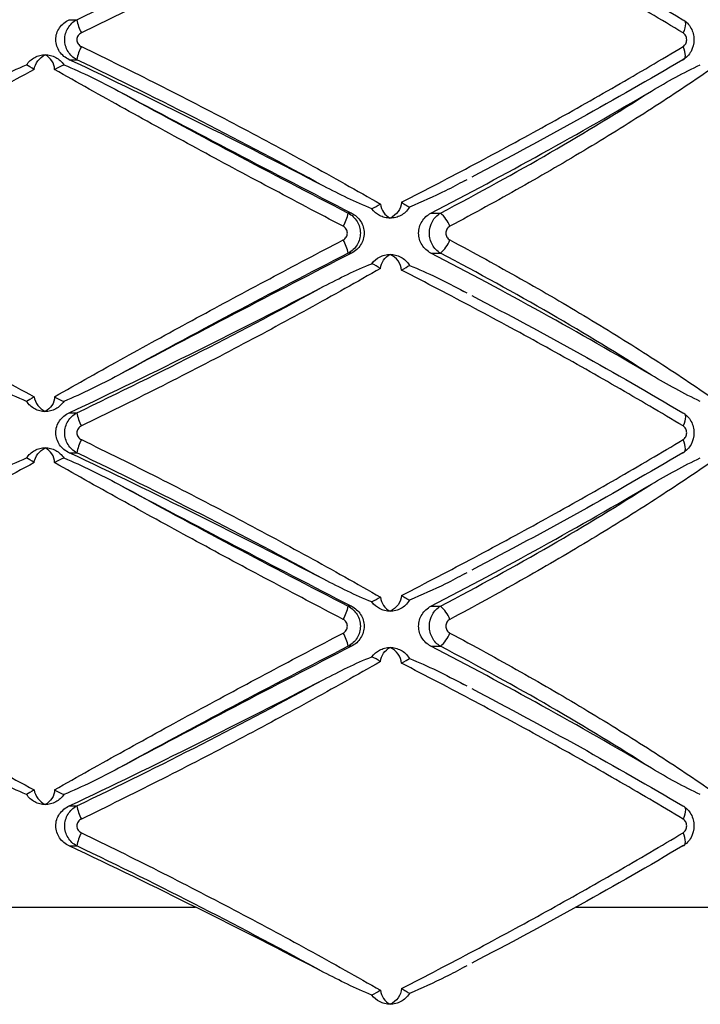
# Paper-space layout '_Derecha' of a CAD drawing. Header units: millimetres. Extents: x -844 to -444, y -320 to 324.
# Tile 4 of 17: x -657 to -612, y -163 to -98. Entities that reach past the tile are written whole.
import ezdxf

# ---------------------------------------------------------------- set-up
doc = ezdxf.new("R2010")
doc.units = ezdxf.units.MM

psp = doc.layouts.new('_Derecha')

# ---------------------------------------------------------------- linework, layer by layer
at = {"color": 7, "linetype": 'Continuous', "lineweight": 25}
for p, q in [((-653.851, -98.368), (-653.359, -98.368)), ((-653.851, -101.015), (-653.359, -101.015)), ((-627.716, -109.016), (-627.55, -108.93)), ((-635.19, -111.16), (-635.406, -111.16)), ((-629.939, -111.16), (-629.317, -111.16)), ((-635.19, -113.807), (-635.406, -113.807)), ((-629.939, -113.807), (-629.317, -113.807)), ((-627.55, -116.453), (-627.773, -116.336)), ((-653.851, -124.368), (-653.359, -124.368)), ((-653.851, -127.015), (-653.359, -127.015)), ((-627.716, -135.016), (-627.55, -134.93)), ((-635.19, -137.16), (-635.406, -137.16)), ((-629.939, -137.16), (-629.317, -137.16)), ((-635.19, -139.807), (-635.406, -139.807)), ((-629.939, -139.807), (-629.317, -139.807)), ((-627.55, -142.453), (-627.773, -142.336)), ((-653.851, -150.368), (-653.359, -150.368)), ((-653.851, -153.015), (-653.359, -153.015)), ((-627.716, -161.016), (-627.55, -160.93))]:
    psp.add_line(p, q, dxfattribs=at)
at = {"color": 8, "linetype": 'Continuous', "lineweight": 25}
for p, q in [((-665.695, -157.064), (-645.509, -157.064)), ((-620.337, -157.064), (-602.802, -157.064))]:
    psp.add_line(p, q, dxfattribs=at)
at = {"color": 7, "linetype": 'Continuous', "lineweight": 25, "flags": 128}
for points in [[(-613.286, -98.368), (-613.215, -98.392), (-613.162, -98.447), (-613.129, -98.529), (-613.116, -98.637), (-613.126, -98.767), (-613.157, -98.914), (-613.207, -99.072), (-613.276, -99.237)], [(-613.286, -101.015), (-613.215, -100.991), (-613.162, -100.936), (-613.129, -100.853), (-613.116, -100.745), (-613.126, -100.615), (-613.157, -100.469), (-613.207, -100.31), (-613.276, -100.145)], [(-613.286, -124.368), (-613.215, -124.392), (-613.162, -124.447), (-613.129, -124.529), (-613.116, -124.637), (-613.126, -124.767), (-613.157, -124.914), (-613.207, -125.072), (-613.276, -125.237)], [(-613.286, -127.015), (-613.215, -126.991), (-613.162, -126.936), (-613.129, -126.853), (-613.116, -126.745), (-613.126, -126.615), (-613.157, -126.469), (-613.207, -126.31), (-613.276, -126.145)], [(-613.286, -150.368), (-613.215, -150.392), (-613.162, -150.447), (-613.129, -150.529), (-613.116, -150.637), (-613.126, -150.767), (-613.157, -150.914), (-613.207, -151.072), (-613.276, -151.237)], [(-613.286, -153.015), (-613.215, -152.991), (-613.162, -152.936), (-613.129, -152.853), (-613.116, -152.745), (-613.126, -152.615), (-613.157, -152.469), (-613.207, -152.31), (-613.276, -152.145)]]:
    psp.add_lwpolyline(points, dxfattribs=at)
at = {"color": 7, "linetype": 'Continuous', "lineweight": 25}
for centre, radius, start, end in [((-650.511, -97.845), 2.896, 190.40256, 208.73495), ((-650.511, -101.538), 2.896, 151.26505, 169.59744), ((-868.266, -553.403), 500.629, 62.48969, 64.64084), ((-170.045, 795.833), 1019.312, 241.87157, 242.849319), ((-773.159, 164.607), 310.74, 297.44515, 300.51635), ((-638.118, -110.595), 2.771, 328.8198, 348.23067), ((-630.765, -112.879), 2.247, 22.21104, 49.89764), ((-638.118, -114.373), 2.771, 11.76933, 31.1802), ((-630.765, -112.089), 2.247, 310.10236, 337.78896), ((-170.045, -1020.801), 1019.312, 117.150681, 118.12843), ((-773.159, -389.574), 310.74, 59.48365, 62.55485), ((-868.266, 328.021), 500.629, 295.35916, 297.51031), ((-650.511, -123.845), 2.896, 190.40256, 208.73495), ((-650.511, -127.538), 2.896, 151.26505, 169.59744), ((-868.266, -579.403), 500.629, 62.48969, 64.64084), ((-170.045, 769.833), 1019.312, 241.87157, 242.849319), ((-773.159, 138.607), 310.74, 297.44515, 300.51635), ((-638.118, -136.595), 2.771, 328.8198, 348.23067), ((-630.765, -138.879), 2.247, 22.21104, 49.89764), ((-638.118, -140.373), 2.771, 11.76933, 31.1802), ((-630.765, -138.089), 2.247, 310.10236, 337.78896), ((-170.045, -1046.801), 1019.312, 117.150681, 118.12843), ((-773.159, -415.574), 310.74, 59.48365, 62.55485), ((-868.266, 302.021), 500.629, 295.35916, 297.51031), ((-650.511, -149.845), 2.896, 190.40256, 208.73495), ((-650.511, -153.538), 2.896, 151.26505, 169.59744), ((-868.266, -605.403), 500.629, 62.48969, 64.64084)]:
    psp.add_arc(centre, radius, start, end, dxfattribs=at)
for points, knots in [([(-633.275, -88.818), (-634.049, -89.262), (-634.835, -89.708), (-636.426, -90.601), (-637.233, -91.049), (-639.669, -92.387), (-641.311, -93.27), (-644.63, -95.018), (-646.309, -95.884), (-649.673, -97.583), (-651.363, -98.42), (-653.05, -99.237)], [0, 0, 0, 0, 0.125, 0.125, 0.25, 0.25, 0.5, 0.5, 0.75, 0.75, 1, 1, 1, 1]), ([(-613.276, -99.237), (-614.721, -98.37), (-616.206, -97.497), (-619.22, -95.761), (-620.752, -94.896), (-623.864, -93.174), (-625.445, -92.316), (-627.854, -91.033), (-628.66, -90.608), (-630.272, -89.767), (-631.079, -89.35), (-631.886, -88.936)], [0, 0, 0, 0, 0.25, 0.25, 0.5, 0.5, 0.75, 0.75, 0.875, 0.875, 1, 1, 1, 1]), ([(-653.359, -98.368), (-650.573, -97.036), (-647.818, -95.673), (-642.371, -92.885), (-639.68, -91.46), (-637.022, -90.001)], [0, 0, 0, 0, 0.5, 0.5, 1, 1, 1, 1]), ([(-627.249, -90.607), (-624.796, -91.89), (-622.407, -93.179), (-617.753, -95.766), (-615.488, -97.064), (-613.286, -98.368)], [0, 0, 0, 0, 0.5, 0.5, 1, 1, 1, 1]), ([(-653.851, -101.015), (-653.979, -100.955), (-654.097, -100.88), (-654.313, -100.703), (-654.411, -100.599), (-654.571, -100.371), (-654.637, -100.243), (-654.724, -99.976), (-654.748, -99.836), (-654.749, -99.411), (-654.656, -99.133), (-654.33, -98.669), (-654.106, -98.489), (-653.851, -98.368)], [0, 0, 0, 0, 0.125, 0.125, 0.25, 0.25, 0.375, 0.375, 0.5, 0.5, 0.75, 0.75, 1, 1, 1, 1]), ([(-653.359, -101.015), (-653.479, -100.951), (-653.587, -100.873), (-653.782, -100.688), (-653.868, -100.581), (-654.006, -100.352), (-654.061, -100.225), (-654.133, -99.965), (-654.152, -99.829), (-654.153, -99.421), (-654.079, -99.152), (-653.799, -98.686), (-653.598, -98.495), (-653.359, -98.368)], [0, 0, 0, 0, 0.125, 0.125, 0.25, 0.25, 0.375, 0.375, 0.5, 0.5, 0.75, 0.75, 1, 1, 1, 1]), ([(-613.286, -98.368), (-613.175, -98.432), (-613.074, -98.511), (-612.892, -98.697), (-612.813, -98.804), (-612.685, -99.034), (-612.634, -99.161), (-612.567, -99.42), (-612.55, -99.556), (-612.55, -99.961), (-612.619, -100.23), (-612.876, -100.694), (-613.063, -100.887), (-613.286, -101.015)], [0, 0, 0, 0, 0.125, 0.125, 0.25, 0.25, 0.375, 0.375, 0.5, 0.5, 0.75, 0.75, 1, 1, 1, 1]), ([(-653.05, -99.237), (-653.137, -99.279), (-653.212, -99.342), (-653.32, -99.502), (-653.35, -99.596), (-653.35, -99.788), (-653.319, -99.884), (-653.212, -100.041), (-653.137, -100.104), (-653.05, -100.145)], [0, 0, 0, 0, 0.25, 0.25, 0.5, 0.5, 0.75, 0.75, 1, 1, 1, 1]), ([(-613.276, -100.145), (-613.203, -100.101), (-613.141, -100.035), (-613.057, -99.876), (-613.034, -99.784), (-613.034, -99.599), (-613.057, -99.506), (-613.141, -99.348), (-613.203, -99.281), (-613.276, -99.237)], [0, 0, 0, 0, 0.25, 0.25, 0.5, 0.5, 0.75, 0.75, 1, 1, 1, 1]), ([(-653.05, -100.145), (-651.357, -100.966), (-649.658, -101.807), (-646.295, -103.506), (-644.628, -104.366), (-641.322, -106.107), (-639.684, -106.987), (-637.25, -108.325), (-636.439, -108.774), (-634.841, -109.671), (-634.053, -110.119), (-633.275, -110.565)], [0, 0, 0, 0, 0.25, 0.25, 0.5, 0.5, 0.75, 0.75, 0.875, 0.875, 1, 1, 1, 1]), ([(-631.886, -110.446), (-630.276, -109.622), (-628.666, -108.781), (-625.459, -107.075), (-623.873, -106.214), (-620.753, -104.487), (-619.216, -103.619), (-616.196, -101.88), (-614.718, -101.011), (-613.276, -100.145)], [0, 0, 0, 0, 0.25, 0.25, 0.5, 0.5, 0.75, 0.75, 1, 1, 1, 1]), ([(-656.673, -101.353), (-656.605, -101.249), (-656.526, -101.156), (-656.348, -100.991), (-656.247, -100.919), (-656.139, -100.86)], [0, 0, 0, 0, 0.5, 0.5, 1, 1, 1, 1]), ([(-656.173, -101.666), (-656.153, -101.46), (-656.067, -101.261), (-655.81, -100.922), (-655.638, -100.783), (-655.445, -100.684)], [0, 0, 0, 0, 0.5, 0.5, 1, 1, 1, 1]), ([(-656.139, -100.86), (-656.032, -100.802), (-655.92, -100.758), (-655.687, -100.699), (-655.565, -100.684), (-655.445, -100.684)], [0, 0, 0, 0, 0.5, 0.5, 1, 1, 1, 1]), ([(-654.832, -101.666), (-654.829, -101.46), (-654.892, -101.261), (-655.109, -100.922), (-655.264, -100.783), (-655.445, -100.684)], [0, 0, 0, 0, 0.5, 0.5, 1, 1, 1, 1]), ([(-655.445, -100.684), (-655.325, -100.684), (-655.204, -100.699), (-654.969, -100.758), (-654.857, -100.802), (-654.749, -100.86)], [0, 0, 0, 0, 0.5, 0.5, 1, 1, 1, 1]), ([(-654.749, -100.86), (-654.641, -100.919), (-654.542, -100.99), (-654.362, -101.155), (-654.281, -101.249), (-654.213, -101.353)], [0, 0, 0, 0, 0.5, 0.5, 1, 1, 1, 1]), ([(-660.228, -103.091), (-659.651, -102.775), (-659.069, -102.468), (-657.885, -101.883), (-657.286, -101.604), (-656.673, -101.353)], [0, 0, 0, 0, 0.5, 0.5, 1, 1, 1, 1]), ([(-654.213, -101.353), (-653.596, -101.604), (-652.989, -101.883), (-651.786, -102.468), (-651.191, -102.775), (-650.599, -103.091)], [0, 0, 0, 0, 0.5, 0.5, 1, 1, 1, 1]), ([(-637.022, -109.382), (-639.68, -107.923), (-642.371, -106.498), (-647.818, -103.709), (-650.573, -102.346), (-653.359, -101.015)], [0, 0, 0, 0, 0.5, 0.5, 1, 1, 1, 1]), ([(-613.286, -101.015), (-615.488, -102.318), (-617.753, -103.617), (-622.407, -106.204), (-624.796, -107.492), (-627.249, -108.776)], [0, 0, 0, 0, 0.5, 0.5, 1, 1, 1, 1]), ([(-615.37, -103.091), (-614.834, -102.775), (-614.298, -102.468), (-613.22, -101.883), (-612.68, -101.604), (-612.133, -101.353)], [0, 0, 0, 0, 0.5, 0.5, 1, 1, 1, 1]), ([(-656.173, -101.666), (-656.974, -102.093), (-657.775, -102.523), (-659.379, -103.388), (-660.183, -103.824), (-662.584, -105.132), (-664.169, -106.003), (-667.296, -107.741), (-668.842, -108.609), (-671.878, -110.331), (-673.369, -111.186), (-674.825, -112.03)], [0, 0, 0, 0, 0.125, 0.125, 0.25, 0.25, 0.5, 0.5, 0.75, 0.75, 1, 1, 1, 1]), ([(-635.748, -112.03), (-637.37, -111.183), (-638.999, -110.324), (-642.231, -108.604), (-643.837, -107.741), (-647.027, -106.009), (-648.612, -105.14), (-650.973, -103.831), (-651.759, -103.394), (-653.308, -102.526), (-654.074, -102.095), (-654.832, -101.666)], [0, 0, 0, 0, 0.25, 0.25, 0.5, 0.5, 0.75, 0.75, 0.875, 0.875, 1, 1, 1, 1]), ([(-611.469, -101.666), (-612.088, -102.093), (-612.722, -102.523), (-614.021, -103.388), (-614.687, -103.824), (-616.72, -105.132), (-618.123, -106.003), (-621.01, -107.741), (-622.498, -108.609), (-625.543, -110.331), (-627.101, -111.186), (-628.684, -112.03)], [0, 0, 0, 0, 0.125, 0.125, 0.25, 0.25, 0.5, 0.5, 0.75, 0.75, 1, 1, 1, 1]), ([(-650.599, -103.091), (-648.108, -104.457), (-645.595, -105.813), (-640.531, -108.502), (-637.978, -109.837), (-635.406, -111.16)], [0, 0, 0, 0, 0.5, 0.5, 1, 1, 1, 1]), ([(-629.317, -111.16), (-626.798, -109.837), (-624.377, -108.502), (-619.727, -105.813), (-617.497, -104.457), (-615.37, -103.091)], [0, 0, 0, 0, 0.5, 0.5, 1, 1, 1, 1]), ([(-633.853, -110.877), (-634.393, -110.659), (-634.924, -110.419), (-635.979, -109.916), (-636.502, -109.652), (-637.022, -109.382)], [0, 0, 0, 0, 0.5, 0.5, 1, 1, 1, 1]), ([(-627.713, -109.02), (-628.133, -109.245), (-629.315, -109.882), (-630.557, -110.42), (-631.358, -110.767)], [0, 0, 0, 0, 0.354593, 1, 1, 1, 1]), ([(-633.275, -110.565), (-633.263, -110.763), (-633.191, -110.95), (-632.966, -111.267), (-632.813, -111.397), (-632.638, -111.491)], [0, 0, 0, 0, 0.5, 0.5, 1, 1, 1, 1]), ([(-631.886, -110.446), (-631.894, -110.665), (-631.981, -110.88), (-632.249, -111.24), (-632.433, -111.388), (-632.638, -111.491)], [0, 0, 0, 0, 0.5, 0.5, 1, 1, 1, 1]), ([(-631.886, -110.446), (-631.779, -110.509), (-631.679, -110.572), (-631.498, -110.684), (-631.421, -110.732), (-631.358, -110.767)], [0, 0, 0, 0, 0.5, 0.5, 1, 1, 1, 1]), ([(-635.406, -111.16), (-635.286, -111.224), (-635.177, -111.303), (-634.981, -111.489), (-634.895, -111.595), (-634.756, -111.826), (-634.701, -111.952), (-634.629, -112.212), (-634.61, -112.347), (-634.61, -112.753), (-634.684, -113.022), (-634.963, -113.487), (-635.165, -113.679), (-635.406, -113.807)], [0, 0, 0, 0, 0.125, 0.125, 0.25, 0.25, 0.375, 0.375, 0.5, 0.5, 0.75, 0.75, 1, 1, 1, 1]), ([(-635.19, -111.16), (-635.068, -111.223), (-634.956, -111.3), (-634.754, -111.483), (-634.664, -111.589), (-634.518, -111.819), (-634.46, -111.946), (-634.383, -112.208), (-634.363, -112.345), (-634.363, -112.757), (-634.443, -113.029), (-634.736, -113.494), (-634.945, -113.682), (-635.19, -113.807)], [0, 0, 0, 0, 0.125, 0.125, 0.25, 0.25, 0.375, 0.375, 0.5, 0.5, 0.75, 0.75, 1, 1, 1, 1]), ([(-632.638, -111.491), (-632.76, -111.491), (-632.883, -111.476), (-633.121, -111.417), (-633.236, -111.373), (-633.345, -111.315)], [0, 0, 0, 0, 0.5, 0.5, 1, 1, 1, 1]), ([(-631.933, -111.315), (-632.042, -111.373), (-632.156, -111.417), (-632.392, -111.476), (-632.516, -111.491), (-632.638, -111.491)], [0, 0, 0, 0, 0.5, 0.5, 1, 1, 1, 1]), ([(-631.358, -110.767), (-631.435, -110.895), (-631.526, -111.004), (-631.723, -111.186), (-631.827, -111.258), (-631.933, -111.315)], [0, 0, 0, 0, 0.5, 0.5, 1, 1, 1, 1]), ([(-629.939, -113.807), (-630.059, -113.745), (-630.17, -113.668), (-630.369, -113.485), (-630.458, -113.379), (-630.602, -113.149), (-630.66, -113.022), (-630.736, -112.76), (-630.756, -112.622), (-630.756, -112.21), (-630.677, -111.939), (-630.387, -111.474), (-630.18, -111.286), (-629.939, -111.16)], [0, 0, 0, 0, 0.125, 0.125, 0.25, 0.25, 0.375, 0.375, 0.5, 0.5, 0.75, 0.75, 1, 1, 1, 1]), ([(-629.317, -113.807), (-629.427, -113.743), (-629.527, -113.665), (-629.706, -113.479), (-629.784, -113.372), (-629.911, -113.142), (-629.961, -113.015), (-630.027, -112.756), (-630.044, -112.62), (-630.044, -112.214), (-629.977, -111.945), (-629.722, -111.481), (-629.537, -111.288), (-629.317, -111.16)], [0, 0, 0, 0, 0.125, 0.125, 0.25, 0.25, 0.375, 0.375, 0.5, 0.5, 0.75, 0.75, 1, 1, 1, 1]), ([(-635.748, -112.938), (-635.665, -112.895), (-635.594, -112.829), (-635.496, -112.67), (-635.469, -112.577), (-635.47, -112.39), (-635.497, -112.296), (-635.594, -112.138), (-635.665, -112.073), (-635.748, -112.03)], [0, 0, 0, 0, 0.25, 0.25, 0.5, 0.5, 0.75, 0.75, 1, 1, 1, 1]), ([(-628.684, -112.03), (-628.766, -112.073), (-628.835, -112.138), (-628.931, -112.298), (-628.957, -112.391), (-628.957, -112.578), (-628.93, -112.671), (-628.835, -112.829), (-628.766, -112.895), (-628.684, -112.938)], [0, 0, 0, 0, 0.25, 0.25, 0.5, 0.5, 0.75, 0.75, 1, 1, 1, 1]), ([(-674.825, -112.938), (-673.364, -113.785), (-671.867, -114.643), (-668.834, -116.363), (-667.296, -117.227), (-664.179, -118.959), (-662.599, -119.828), (-660.197, -121.136), (-659.39, -121.574), (-657.78, -122.442), (-656.976, -122.873), (-656.173, -123.302)], [0, 0, 0, 0, 0.25, 0.25, 0.5, 0.5, 0.75, 0.75, 0.875, 0.875, 1, 1, 1, 1]), ([(-654.832, -123.302), (-654.077, -122.874), (-653.313, -122.444), (-651.768, -121.579), (-650.986, -121.144), (-648.627, -119.836), (-647.037, -118.964), (-643.837, -117.227), (-642.223, -116.359), (-638.987, -114.637), (-637.365, -113.782), (-635.748, -112.938)], [0, 0, 0, 0, 0.125, 0.125, 0.25, 0.25, 0.5, 0.5, 0.75, 0.75, 1, 1, 1, 1]), ([(-628.684, -112.938), (-627.096, -113.785), (-625.532, -114.643), (-622.491, -116.363), (-621.011, -117.227), (-618.132, -118.959), (-616.733, -119.828), (-614.698, -121.136), (-614.029, -121.574), (-612.726, -122.442), (-612.09, -122.873), (-611.469, -123.302)], [0, 0, 0, 0, 0.25, 0.25, 0.5, 0.5, 0.75, 0.75, 0.875, 0.875, 1, 1, 1, 1]), ([(-635.406, -113.807), (-637.978, -115.131), (-640.531, -116.465), (-645.595, -119.155), (-648.108, -120.51), (-650.599, -121.877)], [0, 0, 0, 0, 0.5, 0.5, 1, 1, 1, 1]), ([(-633.345, -114.068), (-633.236, -114.01), (-633.121, -113.966), (-632.884, -113.907), (-632.76, -113.891), (-632.638, -113.891)], [0, 0, 0, 0, 0.5, 0.5, 1, 1, 1, 1]), ([(-633.275, -114.818), (-633.263, -114.62), (-633.191, -114.433), (-632.966, -114.115), (-632.813, -113.985), (-632.638, -113.891)], [0, 0, 0, 0, 0.5, 0.5, 1, 1, 1, 1]), ([(-631.886, -114.936), (-631.894, -114.717), (-631.981, -114.503), (-632.249, -114.142), (-632.433, -113.994), (-632.638, -113.891)], [0, 0, 0, 0, 0.5, 0.5, 1, 1, 1, 1]), ([(-632.638, -113.891), (-632.516, -113.891), (-632.394, -113.906), (-632.156, -113.966), (-632.042, -114.01), (-631.933, -114.068)], [0, 0, 0, 0, 0.5, 0.5, 1, 1, 1, 1]), ([(-615.37, -121.877), (-617.497, -120.51), (-619.727, -119.155), (-624.377, -116.465), (-626.798, -115.131), (-629.317, -113.807)], [0, 0, 0, 0, 0.5, 0.5, 1, 1, 1, 1]), ([(-637.022, -116.001), (-636.502, -115.73), (-635.979, -115.467), (-634.925, -114.964), (-634.393, -114.724), (-633.853, -114.506)], [0, 0, 0, 0, 0.5, 0.5, 1, 1, 1, 1]), ([(-631.933, -114.068), (-631.827, -114.124), (-631.723, -114.196), (-631.526, -114.379), (-631.435, -114.488), (-631.358, -114.615)], [0, 0, 0, 0, 0.5, 0.5, 1, 1, 1, 1]), ([(-631.358, -114.615), (-630.754, -114.873), (-629.53, -115.396), (-628.364, -116.02), (-627.773, -116.336)], [0, 0, 0, 0, 0.492867, 1, 1, 1, 1]), ([(-633.275, -114.818), (-634.049, -115.262), (-634.835, -115.708), (-636.426, -116.601), (-637.233, -117.049), (-639.669, -118.387), (-641.311, -119.27), (-644.63, -121.018), (-646.309, -121.884), (-649.673, -123.583), (-651.363, -124.42), (-653.05, -125.237)], [0, 0, 0, 0, 0.125, 0.125, 0.25, 0.25, 0.5, 0.5, 0.75, 0.75, 1, 1, 1, 1]), ([(-613.276, -125.237), (-614.721, -124.37), (-616.206, -123.497), (-619.22, -121.761), (-620.752, -120.896), (-623.864, -119.174), (-625.445, -118.316), (-627.854, -117.033), (-628.66, -116.608), (-630.272, -115.767), (-631.079, -115.35), (-631.886, -114.936)], [0, 0, 0, 0, 0.25, 0.25, 0.5, 0.5, 0.75, 0.75, 0.875, 0.875, 1, 1, 1, 1]), ([(-653.359, -124.368), (-650.573, -123.036), (-647.818, -121.673), (-642.371, -118.885), (-639.68, -117.46), (-637.022, -116.001)], [0, 0, 0, 0, 0.5, 0.5, 1, 1, 1, 1]), ([(-627.249, -116.607), (-624.796, -117.89), (-622.407, -119.179), (-617.753, -121.766), (-615.488, -123.064), (-613.286, -124.368)], [0, 0, 0, 0, 0.5, 0.5, 1, 1, 1, 1]), ([(-656.673, -123.615), (-657.286, -123.363), (-657.885, -123.085), (-659.069, -122.5), (-659.651, -122.193), (-660.228, -121.877)], [0, 0, 0, 0, 0.5, 0.5, 1, 1, 1, 1]), ([(-650.599, -121.877), (-651.191, -122.193), (-651.786, -122.5), (-652.989, -123.085), (-653.596, -123.363), (-654.213, -123.615)], [0, 0, 0, 0, 0.5, 0.5, 1, 1, 1, 1]), ([(-612.133, -123.615), (-612.68, -123.363), (-613.22, -123.085), (-614.298, -122.5), (-614.834, -122.193), (-615.37, -121.877)], [0, 0, 0, 0, 0.5, 0.5, 1, 1, 1, 1]), ([(-656.139, -124.107), (-656.247, -124.049), (-656.346, -123.978), (-656.525, -123.813), (-656.605, -123.718), (-656.673, -123.615)], [0, 0, 0, 0, 0.5, 0.5, 1, 1, 1, 1]), ([(-656.173, -123.302), (-656.153, -123.508), (-656.067, -123.707), (-655.81, -124.045), (-655.638, -124.185), (-655.445, -124.284)], [0, 0, 0, 0, 0.5, 0.5, 1, 1, 1, 1]), ([(-654.832, -123.302), (-654.829, -123.508), (-654.892, -123.707), (-655.109, -124.045), (-655.264, -124.185), (-655.445, -124.284)], [0, 0, 0, 0, 0.5, 0.5, 1, 1, 1, 1]), ([(-654.213, -123.615), (-654.281, -123.718), (-654.36, -123.811), (-654.54, -123.977), (-654.641, -124.049), (-654.749, -124.107)], [0, 0, 0, 0, 0.5, 0.5, 1, 1, 1, 1]), ([(-655.445, -124.284), (-655.565, -124.284), (-655.686, -124.269), (-655.92, -124.209), (-656.032, -124.166), (-656.139, -124.107)], [0, 0, 0, 0, 0.5, 0.5, 1, 1, 1, 1]), ([(-654.749, -124.107), (-654.857, -124.166), (-654.969, -124.209), (-655.203, -124.269), (-655.325, -124.284), (-655.445, -124.284)], [0, 0, 0, 0, 0.5, 0.5, 1, 1, 1, 1]), ([(-653.851, -127.015), (-653.979, -126.955), (-654.097, -126.88), (-654.313, -126.703), (-654.411, -126.599), (-654.571, -126.371), (-654.637, -126.243), (-654.724, -125.976), (-654.748, -125.836), (-654.749, -125.411), (-654.656, -125.133), (-654.33, -124.669), (-654.106, -124.489), (-653.851, -124.368)], [0, 0, 0, 0, 0.125, 0.125, 0.25, 0.25, 0.375, 0.375, 0.5, 0.5, 0.75, 0.75, 1, 1, 1, 1]), ([(-653.359, -127.015), (-653.479, -126.951), (-653.587, -126.873), (-653.782, -126.688), (-653.868, -126.581), (-654.006, -126.352), (-654.061, -126.225), (-654.133, -125.965), (-654.152, -125.829), (-654.153, -125.421), (-654.079, -125.152), (-653.799, -124.686), (-653.598, -124.495), (-653.359, -124.368)], [0, 0, 0, 0, 0.125, 0.125, 0.25, 0.25, 0.375, 0.375, 0.5, 0.5, 0.75, 0.75, 1, 1, 1, 1]), ([(-613.286, -124.368), (-613.175, -124.432), (-613.074, -124.511), (-612.892, -124.697), (-612.813, -124.804), (-612.685, -125.034), (-612.634, -125.161), (-612.567, -125.42), (-612.55, -125.556), (-612.55, -125.961), (-612.619, -126.23), (-612.876, -126.694), (-613.063, -126.887), (-613.286, -127.015)], [0, 0, 0, 0, 0.125, 0.125, 0.25, 0.25, 0.375, 0.375, 0.5, 0.5, 0.75, 0.75, 1, 1, 1, 1]), ([(-653.05, -125.237), (-653.137, -125.279), (-653.212, -125.342), (-653.32, -125.502), (-653.35, -125.596), (-653.35, -125.788), (-653.319, -125.884), (-653.212, -126.041), (-653.137, -126.104), (-653.05, -126.145)], [0, 0, 0, 0, 0.25, 0.25, 0.5, 0.5, 0.75, 0.75, 1, 1, 1, 1]), ([(-613.276, -126.145), (-613.203, -126.101), (-613.141, -126.035), (-613.057, -125.876), (-613.034, -125.784), (-613.034, -125.599), (-613.057, -125.506), (-613.141, -125.348), (-613.203, -125.281), (-613.276, -125.237)], [0, 0, 0, 0, 0.25, 0.25, 0.5, 0.5, 0.75, 0.75, 1, 1, 1, 1]), ([(-653.05, -126.145), (-651.357, -126.966), (-649.658, -127.807), (-646.295, -129.506), (-644.628, -130.366), (-641.322, -132.107), (-639.684, -132.987), (-637.25, -134.325), (-636.439, -134.774), (-634.841, -135.671), (-634.053, -136.119), (-633.275, -136.565)], [0, 0, 0, 0, 0.25, 0.25, 0.5, 0.5, 0.75, 0.75, 0.875, 0.875, 1, 1, 1, 1]), ([(-631.886, -136.446), (-630.276, -135.622), (-628.666, -134.781), (-625.459, -133.075), (-623.873, -132.214), (-620.753, -130.487), (-619.216, -129.619), (-616.196, -127.88), (-614.718, -127.011), (-613.276, -126.145)], [0, 0, 0, 0, 0.25, 0.25, 0.5, 0.5, 0.75, 0.75, 1, 1, 1, 1]), ([(-656.673, -127.353), (-656.605, -127.249), (-656.526, -127.156), (-656.348, -126.991), (-656.247, -126.919), (-656.139, -126.86)], [0, 0, 0, 0, 0.5, 0.5, 1, 1, 1, 1]), ([(-656.173, -127.666), (-656.153, -127.46), (-656.067, -127.261), (-655.81, -126.922), (-655.638, -126.783), (-655.445, -126.684)], [0, 0, 0, 0, 0.5, 0.5, 1, 1, 1, 1]), ([(-656.139, -126.86), (-656.032, -126.802), (-655.92, -126.758), (-655.687, -126.699), (-655.565, -126.684), (-655.445, -126.684)], [0, 0, 0, 0, 0.5, 0.5, 1, 1, 1, 1]), ([(-654.832, -127.666), (-654.829, -127.46), (-654.892, -127.261), (-655.109, -126.922), (-655.264, -126.783), (-655.445, -126.684)], [0, 0, 0, 0, 0.5, 0.5, 1, 1, 1, 1]), ([(-655.445, -126.684), (-655.325, -126.684), (-655.204, -126.699), (-654.969, -126.758), (-654.857, -126.802), (-654.749, -126.86)], [0, 0, 0, 0, 0.5, 0.5, 1, 1, 1, 1]), ([(-654.749, -126.86), (-654.641, -126.919), (-654.542, -126.99), (-654.362, -127.155), (-654.281, -127.249), (-654.213, -127.353)], [0, 0, 0, 0, 0.5, 0.5, 1, 1, 1, 1]), ([(-660.228, -129.091), (-659.651, -128.775), (-659.069, -128.468), (-657.885, -127.883), (-657.286, -127.604), (-656.673, -127.353)], [0, 0, 0, 0, 0.5, 0.5, 1, 1, 1, 1]), ([(-654.213, -127.353), (-653.596, -127.604), (-652.989, -127.883), (-651.786, -128.468), (-651.191, -128.775), (-650.599, -129.091)], [0, 0, 0, 0, 0.5, 0.5, 1, 1, 1, 1]), ([(-637.022, -135.382), (-639.68, -133.923), (-642.371, -132.498), (-647.818, -129.709), (-650.573, -128.346), (-653.359, -127.015)], [0, 0, 0, 0, 0.5, 0.5, 1, 1, 1, 1]), ([(-613.286, -127.015), (-615.488, -128.318), (-617.753, -129.617), (-622.407, -132.204), (-624.796, -133.492), (-627.249, -134.776)], [0, 0, 0, 0, 0.5, 0.5, 1, 1, 1, 1]), ([(-615.37, -129.091), (-614.834, -128.775), (-614.298, -128.468), (-613.22, -127.883), (-612.68, -127.604), (-612.133, -127.353)], [0, 0, 0, 0, 0.5, 0.5, 1, 1, 1, 1]), ([(-656.173, -127.666), (-656.974, -128.093), (-657.775, -128.523), (-659.379, -129.388), (-660.183, -129.824), (-662.584, -131.132), (-664.169, -132.003), (-667.296, -133.741), (-668.842, -134.609), (-671.878, -136.331), (-673.369, -137.186), (-674.825, -138.03)], [0, 0, 0, 0, 0.125, 0.125, 0.25, 0.25, 0.5, 0.5, 0.75, 0.75, 1, 1, 1, 1]), ([(-635.748, -138.03), (-637.37, -137.183), (-638.999, -136.324), (-642.231, -134.604), (-643.837, -133.741), (-647.027, -132.009), (-648.612, -131.14), (-650.973, -129.831), (-651.759, -129.394), (-653.308, -128.526), (-654.074, -128.095), (-654.832, -127.666)], [0, 0, 0, 0, 0.25, 0.25, 0.5, 0.5, 0.75, 0.75, 0.875, 0.875, 1, 1, 1, 1]), ([(-611.469, -127.666), (-612.088, -128.093), (-612.722, -128.523), (-614.021, -129.388), (-614.687, -129.824), (-616.72, -131.132), (-618.123, -132.003), (-621.01, -133.741), (-622.498, -134.609), (-625.543, -136.331), (-627.101, -137.186), (-628.684, -138.03)], [0, 0, 0, 0, 0.125, 0.125, 0.25, 0.25, 0.5, 0.5, 0.75, 0.75, 1, 1, 1, 1]), ([(-650.599, -129.091), (-648.108, -130.457), (-645.595, -131.813), (-640.531, -134.502), (-637.978, -135.837), (-635.406, -137.16)], [0, 0, 0, 0, 0.5, 0.5, 1, 1, 1, 1]), ([(-629.317, -137.16), (-626.798, -135.837), (-624.377, -134.502), (-619.727, -131.813), (-617.497, -130.457), (-615.37, -129.091)], [0, 0, 0, 0, 0.5, 0.5, 1, 1, 1, 1]), ([(-633.853, -136.877), (-634.393, -136.659), (-634.924, -136.419), (-635.979, -135.916), (-636.502, -135.652), (-637.022, -135.382)], [0, 0, 0, 0, 0.5, 0.5, 1, 1, 1, 1]), ([(-627.713, -135.02), (-628.133, -135.245), (-629.315, -135.882), (-630.557, -136.42), (-631.358, -136.767)], [0, 0, 0, 0, 0.354593, 1, 1, 1, 1]), ([(-633.275, -136.565), (-633.263, -136.763), (-633.191, -136.95), (-632.966, -137.267), (-632.813, -137.397), (-632.638, -137.491)], [0, 0, 0, 0, 0.5, 0.5, 1, 1, 1, 1]), ([(-631.886, -136.446), (-631.894, -136.665), (-631.981, -136.88), (-632.249, -137.24), (-632.433, -137.388), (-632.638, -137.491)], [0, 0, 0, 0, 0.5, 0.5, 1, 1, 1, 1]), ([(-631.886, -136.446), (-631.779, -136.509), (-631.679, -136.572), (-631.498, -136.684), (-631.421, -136.732), (-631.358, -136.767)], [0, 0, 0, 0, 0.5, 0.5, 1, 1, 1, 1]), ([(-635.406, -137.16), (-635.286, -137.224), (-635.177, -137.303), (-634.981, -137.489), (-634.895, -137.595), (-634.756, -137.826), (-634.701, -137.952), (-634.629, -138.212), (-634.61, -138.347), (-634.61, -138.753), (-634.684, -139.022), (-634.963, -139.487), (-635.165, -139.679), (-635.406, -139.807)], [0, 0, 0, 0, 0.125, 0.125, 0.25, 0.25, 0.375, 0.375, 0.5, 0.5, 0.75, 0.75, 1, 1, 1, 1]), ([(-635.19, -137.16), (-635.068, -137.223), (-634.956, -137.3), (-634.754, -137.483), (-634.664, -137.589), (-634.518, -137.819), (-634.46, -137.946), (-634.383, -138.208), (-634.363, -138.345), (-634.363, -138.757), (-634.443, -139.029), (-634.736, -139.494), (-634.945, -139.682), (-635.19, -139.807)], [0, 0, 0, 0, 0.125, 0.125, 0.25, 0.25, 0.375, 0.375, 0.5, 0.5, 0.75, 0.75, 1, 1, 1, 1]), ([(-632.638, -137.491), (-632.76, -137.491), (-632.883, -137.476), (-633.121, -137.417), (-633.236, -137.373), (-633.345, -137.315)], [0, 0, 0, 0, 0.5, 0.5, 1, 1, 1, 1]), ([(-631.933, -137.315), (-632.042, -137.373), (-632.156, -137.417), (-632.392, -137.476), (-632.516, -137.491), (-632.638, -137.491)], [0, 0, 0, 0, 0.5, 0.5, 1, 1, 1, 1]), ([(-631.358, -136.767), (-631.435, -136.895), (-631.526, -137.004), (-631.723, -137.186), (-631.827, -137.258), (-631.933, -137.315)], [0, 0, 0, 0, 0.5, 0.5, 1, 1, 1, 1]), ([(-629.939, -139.807), (-630.059, -139.745), (-630.17, -139.668), (-630.369, -139.485), (-630.458, -139.379), (-630.602, -139.149), (-630.66, -139.022), (-630.736, -138.76), (-630.756, -138.622), (-630.756, -138.21), (-630.677, -137.939), (-630.387, -137.474), (-630.18, -137.286), (-629.939, -137.16)], [0, 0, 0, 0, 0.125, 0.125, 0.25, 0.25, 0.375, 0.375, 0.5, 0.5, 0.75, 0.75, 1, 1, 1, 1]), ([(-629.317, -139.807), (-629.427, -139.743), (-629.527, -139.665), (-629.706, -139.479), (-629.784, -139.372), (-629.911, -139.142), (-629.961, -139.015), (-630.027, -138.756), (-630.044, -138.62), (-630.044, -138.214), (-629.977, -137.945), (-629.722, -137.481), (-629.537, -137.288), (-629.317, -137.16)], [0, 0, 0, 0, 0.125, 0.125, 0.25, 0.25, 0.375, 0.375, 0.5, 0.5, 0.75, 0.75, 1, 1, 1, 1]), ([(-635.748, -138.938), (-635.665, -138.895), (-635.594, -138.829), (-635.496, -138.67), (-635.469, -138.577), (-635.47, -138.39), (-635.497, -138.296), (-635.594, -138.138), (-635.665, -138.073), (-635.748, -138.03)], [0, 0, 0, 0, 0.25, 0.25, 0.5, 0.5, 0.75, 0.75, 1, 1, 1, 1]), ([(-628.684, -138.03), (-628.766, -138.073), (-628.835, -138.138), (-628.931, -138.298), (-628.957, -138.391), (-628.957, -138.578), (-628.93, -138.671), (-628.835, -138.829), (-628.766, -138.895), (-628.684, -138.938)], [0, 0, 0, 0, 0.25, 0.25, 0.5, 0.5, 0.75, 0.75, 1, 1, 1, 1]), ([(-674.825, -138.938), (-673.364, -139.785), (-671.867, -140.643), (-668.834, -142.363), (-667.296, -143.227), (-664.179, -144.959), (-662.599, -145.828), (-660.197, -147.136), (-659.39, -147.574), (-657.78, -148.442), (-656.976, -148.873), (-656.173, -149.302)], [0, 0, 0, 0, 0.25, 0.25, 0.5, 0.5, 0.75, 0.75, 0.875, 0.875, 1, 1, 1, 1]), ([(-654.832, -149.302), (-654.077, -148.874), (-653.313, -148.444), (-651.768, -147.579), (-650.986, -147.144), (-648.627, -145.836), (-647.037, -144.964), (-643.837, -143.227), (-642.223, -142.359), (-638.987, -140.637), (-637.365, -139.782), (-635.748, -138.938)], [0, 0, 0, 0, 0.125, 0.125, 0.25, 0.25, 0.5, 0.5, 0.75, 0.75, 1, 1, 1, 1]), ([(-628.684, -138.938), (-627.096, -139.785), (-625.532, -140.643), (-622.491, -142.363), (-621.011, -143.227), (-618.132, -144.959), (-616.733, -145.828), (-614.698, -147.136), (-614.029, -147.574), (-612.726, -148.442), (-612.09, -148.873), (-611.469, -149.302)], [0, 0, 0, 0, 0.25, 0.25, 0.5, 0.5, 0.75, 0.75, 0.875, 0.875, 1, 1, 1, 1]), ([(-635.406, -139.807), (-637.978, -141.131), (-640.531, -142.465), (-645.595, -145.155), (-648.108, -146.51), (-650.599, -147.877)], [0, 0, 0, 0, 0.5, 0.5, 1, 1, 1, 1]), ([(-633.345, -140.068), (-633.236, -140.01), (-633.121, -139.966), (-632.884, -139.907), (-632.76, -139.891), (-632.638, -139.891)], [0, 0, 0, 0, 0.5, 0.5, 1, 1, 1, 1]), ([(-633.275, -140.818), (-633.263, -140.62), (-633.191, -140.433), (-632.966, -140.115), (-632.813, -139.985), (-632.638, -139.891)], [0, 0, 0, 0, 0.5, 0.5, 1, 1, 1, 1]), ([(-631.886, -140.936), (-631.894, -140.717), (-631.981, -140.503), (-632.249, -140.142), (-632.433, -139.994), (-632.638, -139.891)], [0, 0, 0, 0, 0.5, 0.5, 1, 1, 1, 1]), ([(-632.638, -139.891), (-632.516, -139.891), (-632.394, -139.906), (-632.156, -139.966), (-632.042, -140.01), (-631.933, -140.068)], [0, 0, 0, 0, 0.5, 0.5, 1, 1, 1, 1]), ([(-615.37, -147.877), (-617.497, -146.51), (-619.727, -145.155), (-624.377, -142.465), (-626.798, -141.131), (-629.317, -139.807)], [0, 0, 0, 0, 0.5, 0.5, 1, 1, 1, 1]), ([(-637.022, -142.001), (-636.502, -141.73), (-635.979, -141.467), (-634.925, -140.964), (-634.393, -140.724), (-633.853, -140.506)], [0, 0, 0, 0, 0.5, 0.5, 1, 1, 1, 1]), ([(-631.933, -140.068), (-631.827, -140.124), (-631.723, -140.196), (-631.526, -140.379), (-631.435, -140.488), (-631.358, -140.615)], [0, 0, 0, 0, 0.5, 0.5, 1, 1, 1, 1]), ([(-631.358, -140.615), (-630.754, -140.873), (-629.53, -141.396), (-628.364, -142.02), (-627.773, -142.336)], [0, 0, 0, 0, 0.492867, 1, 1, 1, 1]), ([(-633.275, -140.818), (-634.049, -141.262), (-634.835, -141.708), (-636.426, -142.601), (-637.233, -143.049), (-639.669, -144.387), (-641.311, -145.27), (-644.63, -147.018), (-646.309, -147.884), (-649.673, -149.583), (-651.363, -150.42), (-653.05, -151.237)], [0, 0, 0, 0, 0.125, 0.125, 0.25, 0.25, 0.5, 0.5, 0.75, 0.75, 1, 1, 1, 1]), ([(-613.276, -151.237), (-614.721, -150.37), (-616.206, -149.497), (-619.22, -147.761), (-620.752, -146.896), (-623.864, -145.174), (-625.445, -144.316), (-627.854, -143.033), (-628.66, -142.608), (-630.272, -141.767), (-631.079, -141.35), (-631.886, -140.936)], [0, 0, 0, 0, 0.25, 0.25, 0.5, 0.5, 0.75, 0.75, 0.875, 0.875, 1, 1, 1, 1]), ([(-653.359, -150.368), (-650.573, -149.036), (-647.818, -147.673), (-642.371, -144.885), (-639.68, -143.46), (-637.022, -142.001)], [0, 0, 0, 0, 0.5, 0.5, 1, 1, 1, 1]), ([(-627.249, -142.607), (-624.796, -143.89), (-622.407, -145.179), (-617.753, -147.766), (-615.488, -149.064), (-613.286, -150.368)], [0, 0, 0, 0, 0.5, 0.5, 1, 1, 1, 1]), ([(-656.673, -149.615), (-657.286, -149.363), (-657.885, -149.085), (-659.069, -148.5), (-659.651, -148.193), (-660.228, -147.877)], [0, 0, 0, 0, 0.5, 0.5, 1, 1, 1, 1]), ([(-650.599, -147.877), (-651.191, -148.193), (-651.786, -148.5), (-652.989, -149.085), (-653.596, -149.363), (-654.213, -149.615)], [0, 0, 0, 0, 0.5, 0.5, 1, 1, 1, 1]), ([(-612.133, -149.615), (-612.68, -149.363), (-613.22, -149.085), (-614.298, -148.5), (-614.834, -148.193), (-615.37, -147.877)], [0, 0, 0, 0, 0.5, 0.5, 1, 1, 1, 1]), ([(-656.139, -150.107), (-656.247, -150.049), (-656.346, -149.978), (-656.525, -149.813), (-656.605, -149.718), (-656.673, -149.615)], [0, 0, 0, 0, 0.5, 0.5, 1, 1, 1, 1]), ([(-656.173, -149.302), (-656.153, -149.508), (-656.067, -149.707), (-655.81, -150.045), (-655.638, -150.185), (-655.445, -150.284)], [0, 0, 0, 0, 0.5, 0.5, 1, 1, 1, 1]), ([(-654.832, -149.302), (-654.829, -149.508), (-654.892, -149.707), (-655.109, -150.045), (-655.264, -150.185), (-655.445, -150.284)], [0, 0, 0, 0, 0.5, 0.5, 1, 1, 1, 1]), ([(-654.213, -149.615), (-654.281, -149.718), (-654.36, -149.811), (-654.54, -149.977), (-654.641, -150.049), (-654.749, -150.107)], [0, 0, 0, 0, 0.5, 0.5, 1, 1, 1, 1]), ([(-655.445, -150.284), (-655.565, -150.284), (-655.686, -150.269), (-655.92, -150.209), (-656.032, -150.166), (-656.139, -150.107)], [0, 0, 0, 0, 0.5, 0.5, 1, 1, 1, 1]), ([(-654.749, -150.107), (-654.857, -150.166), (-654.969, -150.209), (-655.203, -150.269), (-655.325, -150.284), (-655.445, -150.284)], [0, 0, 0, 0, 0.5, 0.5, 1, 1, 1, 1]), ([(-653.851, -153.015), (-653.979, -152.955), (-654.097, -152.88), (-654.313, -152.703), (-654.411, -152.599), (-654.571, -152.371), (-654.637, -152.243), (-654.724, -151.976), (-654.748, -151.836), (-654.749, -151.411), (-654.656, -151.133), (-654.33, -150.669), (-654.106, -150.489), (-653.851, -150.368)], [0, 0, 0, 0, 0.125, 0.125, 0.25, 0.25, 0.375, 0.375, 0.5, 0.5, 0.75, 0.75, 1, 1, 1, 1]), ([(-653.359, -153.015), (-653.479, -152.951), (-653.587, -152.873), (-653.782, -152.688), (-653.868, -152.581), (-654.006, -152.352), (-654.061, -152.225), (-654.133, -151.965), (-654.152, -151.829), (-654.153, -151.421), (-654.079, -151.152), (-653.799, -150.686), (-653.598, -150.495), (-653.359, -150.368)], [0, 0, 0, 0, 0.125, 0.125, 0.25, 0.25, 0.375, 0.375, 0.5, 0.5, 0.75, 0.75, 1, 1, 1, 1]), ([(-613.286, -150.368), (-613.175, -150.432), (-613.074, -150.511), (-612.892, -150.697), (-612.813, -150.804), (-612.685, -151.034), (-612.634, -151.161), (-612.567, -151.42), (-612.55, -151.556), (-612.55, -151.961), (-612.619, -152.23), (-612.876, -152.694), (-613.063, -152.887), (-613.286, -153.015)], [0, 0, 0, 0, 0.125, 0.125, 0.25, 0.25, 0.375, 0.375, 0.5, 0.5, 0.75, 0.75, 1, 1, 1, 1]), ([(-653.05, -151.237), (-653.137, -151.279), (-653.212, -151.342), (-653.32, -151.502), (-653.35, -151.596), (-653.35, -151.788), (-653.319, -151.884), (-653.212, -152.041), (-653.137, -152.104), (-653.05, -152.145)], [0, 0, 0, 0, 0.25, 0.25, 0.5, 0.5, 0.75, 0.75, 1, 1, 1, 1]), ([(-613.276, -152.145), (-613.203, -152.101), (-613.141, -152.035), (-613.057, -151.876), (-613.034, -151.784), (-613.034, -151.599), (-613.057, -151.506), (-613.141, -151.348), (-613.203, -151.281), (-613.276, -151.237)], [0, 0, 0, 0, 0.25, 0.25, 0.5, 0.5, 0.75, 0.75, 1, 1, 1, 1]), ([(-653.05, -152.145), (-651.357, -152.966), (-649.658, -153.807), (-646.295, -155.506), (-644.628, -156.366), (-641.322, -158.107), (-639.684, -158.987), (-637.25, -160.325), (-636.439, -160.774), (-634.841, -161.671), (-634.053, -162.119), (-633.275, -162.565)], [0, 0, 0, 0, 0.25, 0.25, 0.5, 0.5, 0.75, 0.75, 0.875, 0.875, 1, 1, 1, 1]), ([(-631.886, -162.446), (-630.276, -161.622), (-628.666, -160.781), (-625.459, -159.075), (-623.873, -158.214), (-620.753, -156.487), (-619.216, -155.619), (-616.196, -153.88), (-614.718, -153.011), (-613.276, -152.145)], [0, 0, 0, 0, 0.25, 0.25, 0.5, 0.5, 0.75, 0.75, 1, 1, 1, 1]), ([(-637.022, -161.382), (-639.68, -159.923), (-642.371, -158.498), (-647.818, -155.709), (-650.573, -154.346), (-653.359, -153.015)], [0, 0, 0, 0, 0.5, 0.5, 1, 1, 1, 1]), ([(-613.286, -153.015), (-615.488, -154.318), (-617.753, -155.617), (-622.407, -158.204), (-624.796, -159.492), (-627.249, -160.776)], [0, 0, 0, 0, 0.5, 0.5, 1, 1, 1, 1]), ([(-633.853, -162.877), (-634.393, -162.659), (-634.924, -162.419), (-635.979, -161.916), (-636.502, -161.652), (-637.022, -161.382)], [0, 0, 0, 0, 0.5, 0.5, 1, 1, 1, 1]), ([(-627.713, -161.02), (-628.133, -161.245), (-629.315, -161.882), (-630.557, -162.42), (-631.358, -162.767)], [0, 0, 0, 0, 0.354593, 1, 1, 1, 1]), ([(-633.275, -162.565), (-633.263, -162.763), (-633.191, -162.95), (-632.966, -163.267), (-632.813, -163.397), (-632.638, -163.491)], [0, 0, 0, 0, 0.5, 0.5, 1, 1, 1, 1]), ([(-631.886, -162.446), (-631.894, -162.665), (-631.981, -162.88), (-632.249, -163.24), (-632.433, -163.388), (-632.638, -163.491)], [0, 0, 0, 0, 0.5, 0.5, 1, 1, 1, 1]), ([(-631.358, -162.767), (-631.435, -162.895), (-631.526, -163.004), (-631.723, -163.186), (-631.827, -163.258), (-631.933, -163.315)], [0, 0, 0, 0, 0.5, 0.5, 1, 1, 1, 1]), ([(-631.886, -162.446), (-631.779, -162.509), (-631.679, -162.572), (-631.498, -162.684), (-631.421, -162.732), (-631.358, -162.767)], [0, 0, 0, 0, 0.5, 0.5, 1, 1, 1, 1]), ([(-632.638, -163.491), (-632.76, -163.491), (-632.883, -163.476), (-633.121, -163.417), (-633.236, -163.373), (-633.345, -163.315)], [0, 0, 0, 0, 0.5, 0.5, 1, 1, 1, 1]), ([(-631.933, -163.315), (-632.042, -163.373), (-632.156, -163.417), (-632.392, -163.476), (-632.516, -163.491), (-632.638, -163.491)], [0, 0, 0, 0, 0.5, 0.5, 1, 1, 1, 1])]:
    psp.add_open_spline(points, degree=3, knots=knots, dxfattribs=at)
for points in [[(-656.173, -101.666), (-656.373, -101.543), (-656.55, -101.424), (-656.673, -101.353)], [(-654.832, -101.666), (-654.618, -101.543), (-654.399, -101.424), (-654.213, -101.353)], [(-633.275, -110.565), (-633.474, -110.688), (-633.677, -110.804), (-633.853, -110.877)], [(-633.345, -111.315), (-633.527, -111.219), (-633.707, -111.076), (-633.853, -110.877)], [(-633.853, -114.506), (-633.706, -114.306), (-633.527, -114.164), (-633.345, -114.068)], [(-633.275, -114.818), (-633.474, -114.695), (-633.677, -114.579), (-633.853, -114.506)], [(-631.886, -114.936), (-631.673, -114.811), (-631.484, -114.686), (-631.358, -114.615)], [(-656.173, -123.302), (-656.373, -123.425), (-656.55, -123.544), (-656.673, -123.615)], [(-654.832, -123.302), (-654.617, -123.425), (-654.399, -123.544), (-654.213, -123.615)], [(-656.173, -127.666), (-656.373, -127.543), (-656.55, -127.424), (-656.673, -127.353)], [(-654.832, -127.666), (-654.618, -127.543), (-654.399, -127.424), (-654.213, -127.353)], [(-633.275, -136.565), (-633.474, -136.688), (-633.677, -136.804), (-633.853, -136.877)], [(-633.345, -137.315), (-633.527, -137.219), (-633.707, -137.076), (-633.853, -136.877)], [(-633.853, -140.506), (-633.706, -140.306), (-633.527, -140.164), (-633.345, -140.068)], [(-633.275, -140.818), (-633.474, -140.695), (-633.677, -140.579), (-633.853, -140.506)], [(-631.886, -140.936), (-631.673, -140.811), (-631.484, -140.686), (-631.358, -140.615)], [(-656.173, -149.302), (-656.373, -149.425), (-656.55, -149.544), (-656.673, -149.615)], [(-654.832, -149.302), (-654.617, -149.425), (-654.399, -149.544), (-654.213, -149.615)], [(-633.275, -162.565), (-633.474, -162.688), (-633.677, -162.804), (-633.853, -162.877)], [(-633.345, -163.315), (-633.527, -163.219), (-633.707, -163.076), (-633.853, -162.877)]]:
    psp.add_open_spline(points, degree=3, dxfattribs=at)

doc.saveas('drawing.dxf')
